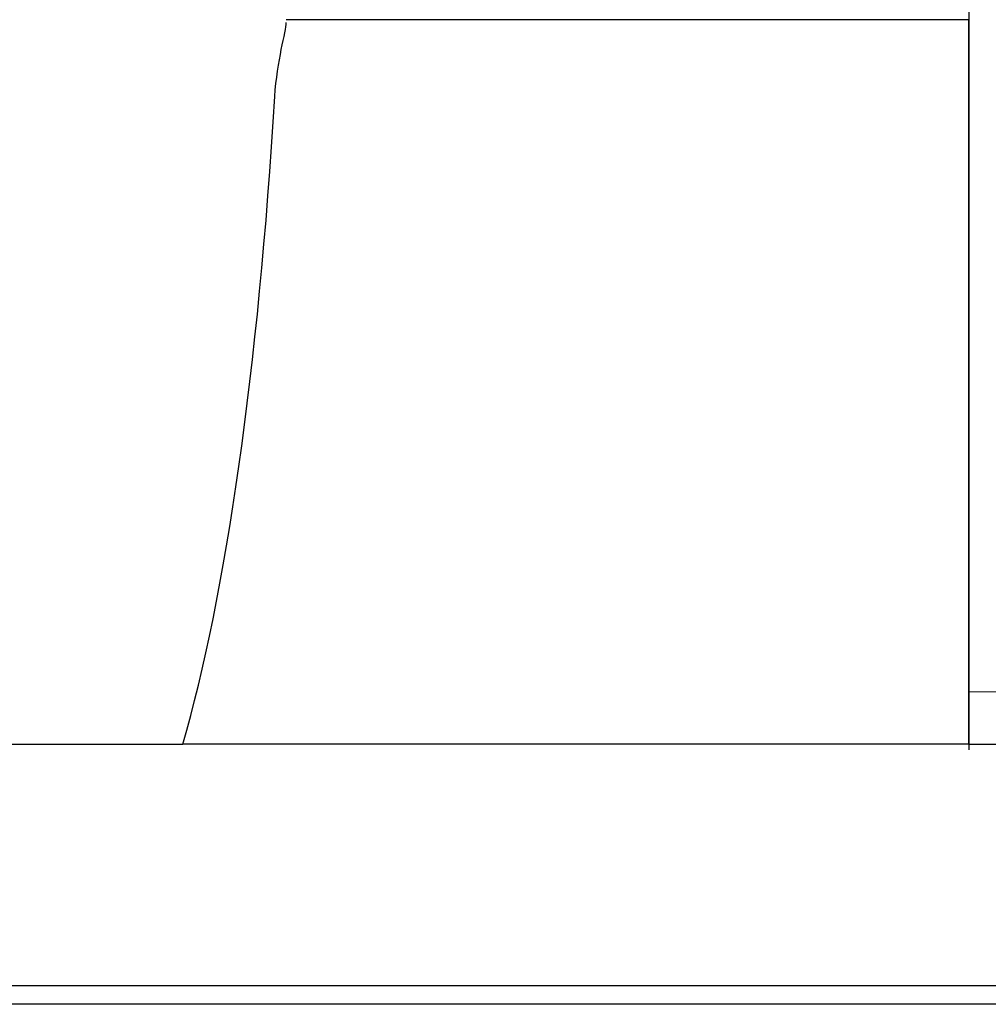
# Model space of a CAD drawing. Header units: millimetres. Extents: x 8 to 901, y 244 to 577.
# Tile 49 of 52: x 728 to 780, y 308 to 361. Entities that reach past the tile are written whole.
import ezdxf
from ezdxf.lldxf.tags import DXFTag

# ---------------------------------------------------------------- set-up
doc = ezdxf.new("R2010")
doc.units = ezdxf.units.MM
for name, color, linetype in [('2', 7, 'CONTINUOUS'), ('HID', 2, 'DASHED'), ('OUT', 3, 'CONTINUOUS')]:
    doc.layers.add(name, color=color, linetype=linetype)
tags = doc.linetypes.add('DASHED', pattern=[25.72, 12.86, -12.86]).pattern_tags.tags
tags[6:7] = [DXFTag(74, 4), DXFTag(75, 0), DXFTag(340, '0'), DXFTag(46, 0.0), DXFTag(50, 0.0), DXFTag(44, 0.0), DXFTag(45, 0.0)]
tags[4:5] = [DXFTag(74, 4), DXFTag(75, 0), DXFTag(340, '0'), DXFTag(46, 0.0), DXFTag(50, 0.0), DXFTag(44, 0.0), DXFTag(45, 0.0)]

msp = doc.modelspace()

# ---------------------------------------------------------------- linework, layer by layer
at = {"layer": '2', "color": 0, "linetype": 'Continuous'}
for p, q in [((779.407, 390.858), (779.407, 324.091)), ((779.407, 325.222), (800.369, 325.146)), ((779.407, 324.091), (779.407, 322.091)), ((779.407, 322.392), (800.369, 322.392)), ((779.407, 322.392), (800.369, 322.392))]:
    msp.add_line(p, q, dxfattribs=at)
at = {"layer": 'HID', "color": 0, "ltscale": 0.5}
msp.add_open_spline([(900.657, 309.391), (467.172, 309.391)], degree=1, dxfattribs=at)
at = {"layer": 'OUT', "color": 0}
for p, q in [((779.407, 388.074), (779.407, 325.222)), ((779.407, 357.26), (779.407, 361.391)), ((779.407, 322.392), (779.407, 357.26)), ((779.407, 325.222), (779.407, 322.391)), ((725.228, 322.391), (737.086, 322.391)), ((900.657, 308.391), (380.657, 308.391))]:
    msp.add_line(p, q, dxfattribs=at)
msp.add_ellipse((731.157, 378.279), major_axis=(0, 65.22), ratio=0.176327, start_param=3.683145, end_param=4.384247, dxfattribs=at)
for points, degree in [([(742.044, 357.26), (742.159, 359.174), (742.657, 360.767), (742.657, 361.241)], 3), ([(779.407, 361.391), (742.657, 361.391)], 1), ([(779.407, 322.391), (737.086, 322.391)], 1)]:
    msp.add_open_spline(points, degree=degree, dxfattribs=at)

doc.saveas('drawing.dxf')
